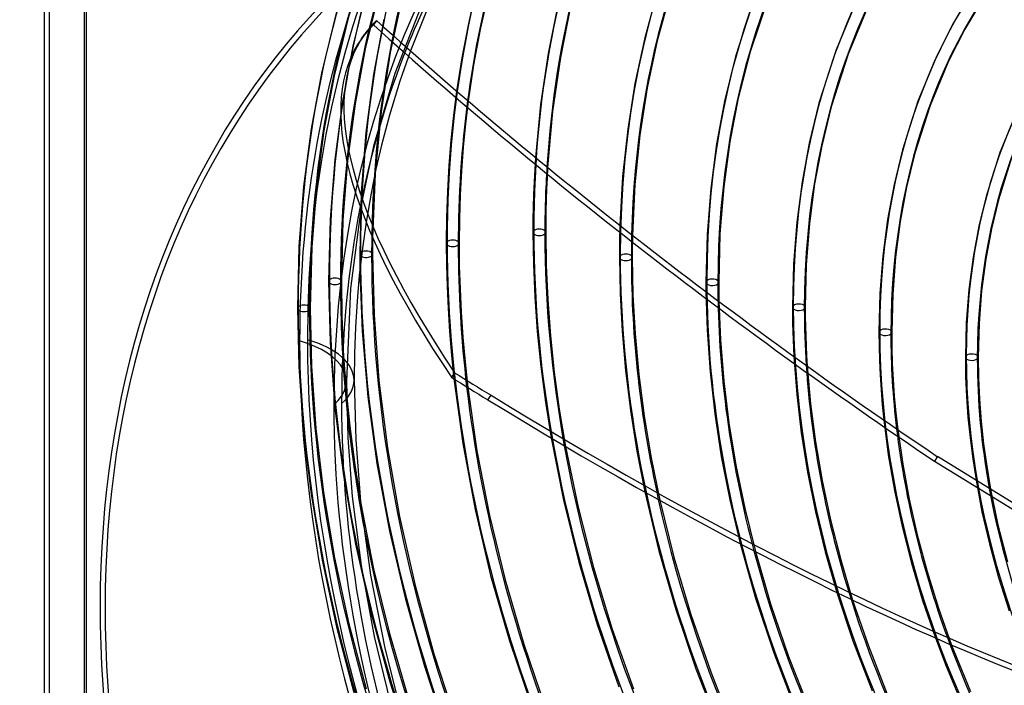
# Model space of a CAD drawing. Header units: millimetres. Extents: x -261 to 249, y -324 to 318.
# Tile 22 of 89: x -261 to -87, y 0 to 117. Entities that reach past the tile are written whole.
import ezdxf

# ---------------------------------------------------------------- set-up
doc = ezdxf.new("R2010")
doc.units = ezdxf.units.MM
doc.layers.add('MAIN-1', color=7, linetype='Continuous')
doc.layers.add('MAIN-2', color=7, linetype='Continuous')

msp = doc.modelspace()

# ---------------------------------------------------------------- linework, layer by layer
at = {"layer": 'MAIN-1'}
for p, q in [((-249.05, 302.55), (-249.05, -159.91)), ((-256.42, -166.16), (-256.42, 298.03)), ((-255.55, -165.54), (-255.55, 296.92)), ((-180.27, 122.24), (-181.65, 116.16)), ((-178.02, 121.95), (-179.5, 115.39)), ((-147.94, 123.03), (-150.47, 113.87)), ((-145.61, 122.92), (-148.27, 113.36)), ((-128.24, 122.16), (-131.87, 111.42)), ((-92.7, 122), (-95.95, 116.54)), ((-165.74, 119.96), (-167.53, 111.13)), ((-131.11, 120.99), (-134.44, 110.62)), ((-113.01, 120.63), (-116.68, 111.81)), ((-90.8, 120.78), (-93.97, 115.45)), ((-189.02, 118.5), (-191.8, 111.61)), ((-163.48, 119.7), (-165.36, 110.4)), ((-110.97, 119.68), (-114.56, 111.03)), ((-197.8, 116.98), (-198.36, 116.19)), ((-95.95, 116.54), (-98.9, 110.75)), ((-181.65, 116.16), (-182.75, 110.39)), ((-179.5, 115.39), (-180.66, 109.15)), ((-93.97, 115.45), (-96.85, 109.79)), ((-200.48, 113.72), (-199.92, 114.51)), ((-150.47, 113.87), (-152.19, 105.83)), ((-148.27, 113.36), (-150.03, 105.05)), ((-131.87, 111.42), (-133.96, 103.23)), ((-116.68, 111.81), (-119.71, 102.35)), ((-182.75, 110.39), (-183.66, 104.51)), ((-167.53, 111.13), (-168.86, 102.13)), ((-165.36, 110.4), (-166.73, 100.91)), ((-134.44, 110.62), (-136.38, 102.72)), ((-114.56, 111.03), (-117.54, 101.75)), ((-98.9, 110.75), (-102.23, 102.74)), ((-96.85, 109.79), (-100.1, 101.96)), ((-180.66, 109.15), (-181.62, 102.75)), ((-152.19, 105.83), (-153.47, 97.79)), ((-150.03, 105.05), (-151.33, 96.72)), ((-136.38, 102.72), (-137.79, 95.17)), ((-133.96, 103.23), (-135.44, 95.55)), ((-102.23, 102.74), (-104.97, 94.14)), ((-168.86, 102.13), (-169.75, 92.8)), ((-166.73, 100.91), (-167.6, 91.04)), ((-119.71, 102.35), (-121.43, 95.34)), ((-117.54, 101.75), (-119.22, 94.87)), ((-100.1, 101.96), (-102.79, 93.54)), ((-84.78, 100.86), (-87.77, 93.66)), ((-153.47, 97.79), (-154.36, 89.44)), ((-151.33, 96.72), (-152.2, 88.05)), ((-137.79, 95.17), (-138.82, 87.31)), ((-135.44, 95.55), (-136.51, 87.59)), ((-121.43, 95.34), (-122.7, 88.49)), ((-119.22, 94.87), (-120.47, 88.13)), ((-104.97, 94.14), (-106.46, 88.01)), ((-102.79, 93.54), (-104.25, 87.53)), ((-87.77, 93.66), (-90.22, 85.93)), ((-85.64, 92.89), (-88.04, 85.34)), ((-154.36, 89.44), (-154.84, 80.81)), ((-152.2, 88.05), (-152.63, 79.08)), ((-138.82, 87.31), (-139.45, 79.18)), ((-136.51, 87.59), (-137.18, 79.33)), ((-122.7, 88.49), (-123.63, 81.37)), ((-120.47, 88.13), (-121.38, 81.13)), ((-106.46, 88.01), (-107.6, 81.84)), ((-104.25, 87.53), (-105.37, 81.49)), ((-90.22, 85.93), (-91.49, 80.67)), ((-88.04, 85.34), (-89.28, 80.2)), ((-107.6, 81.84), (-108.44, 75.44)), ((-199.63, 81.35), (-200.27, 76.79)), ((-123.63, 81.37), (-124.2, 73.99)), ((-121.38, 81.13), (-121.95, 73.87)), ((-105.37, 81.49), (-106.19, 75.21)), ((-91.49, 80.67), (-92.51, 75.2)), ((-89.28, 80.2), (-90.28, 74.85)), ((-198.49, 78.64), (-198.5, 78.15)), ((-139.45, 79.18), (-139.67, 70.77)), ((-137.18, 79.33), (-137.41, 70.77)), ((-200.27, 76.79), (-200.84, 71.98)), ((-198.5, 77.66), (-198.51, 77.17)), ((-198.51, 77.17), (-198.51, 76.68)), ((-198.51, 76.68), (-198.51, 76.19)), ((-198.5, 78.15), (-198.5, 77.66)), ((-198.51, 76.19), (-198.51, 75.71)), ((-198.51, 75.71), (-198.25, 65.02)), ((-108.44, 75.44), (-108.96, 68.81)), ((-106.19, 75.21), (-106.7, 68.69)), ((-92.51, 75.2), (-93.25, 69.52)), ((-90.28, 74.85), (-91.01, 69.28)), ((-124.2, 73.99), (-124.4, 66.36)), ((-121.95, 73.87), (-122.14, 66.36)), ((-200.84, 71.98), (-201.24, 67.45)), ((-200.75, 72.8), (-200.35, 62.12)), ((-139.67, 70.77), (-139.67, 70.49)), ((-139.67, 70.49), (-139.67, 70.22)), ((-139.67, 70.22), (-139.66, 69.95)), ((-139.66, 69.95), (-139.66, 69.67)), ((-139.66, 69.67), (-139.66, 69.4)), ((-137.41, 70.77), (-137.41, 70.21)), ((-137.41, 70.21), (-137.4, 69.65)), ((-137.4, 69.65), (-137.4, 69.09)), ((-93.25, 69.52), (-93.71, 63.63)), ((-139.66, 69.4), (-139.66, 69.13)), ((-137.4, 69.09), (-137.39, 68.53)), ((-137.39, 68.53), (-137.38, 67.97)), ((-137.38, 67.97), (-137.37, 67.41)), ((-108.96, 68.81), (-109.13, 61.95)), ((-106.7, 68.69), (-106.87, 61.95)), ((-91.01, 69.28), (-91.45, 63.52)), ((-201.24, 67.45), (-201.53, 62.86)), ((-124.4, 66.36), (-124.39, 64.93)), ((-122.14, 66.36), (-122.13, 64.66)), ((-198.25, 65.02), (-197.38, 53.42)), ((-124.39, 64.93), (-124.37, 63.5)), ((-122.13, 64.66), (-122.1, 62.96)), ((-201.53, 62.86), (-201.7, 58.19)), ((-124.37, 63.5), (-124.34, 62.06)), ((-122.1, 62.96), (-122.05, 61.25)), ((-93.71, 63.63), (-93.87, 57.55)), ((-91.45, 63.52), (-91.61, 57.55)), ((-200.35, 62.12), (-199.35, 50.55)), ((-124.34, 62.06), (-124.29, 60.62)), ((-122.05, 61.25), (-121.99, 59.54)), ((-109.13, 61.95), (-109.11, 59.47)), ((-106.87, 61.95), (-106.85, 59.21)), ((-124.29, 60.62), (-124.23, 59.17)), ((-124.23, 59.17), (-124.16, 57.69)), ((-121.99, 59.54), (-121.9, 57.8)), ((-109.11, 59.47), (-109.04, 56.97)), ((-106.85, 59.21), (-106.76, 56.45)), ((-201.7, 58.19), (-201.76, 53.48)), ((-121.9, 57.8), (-121.78, 55.99)), ((-93.87, 57.55), (-93.82, 54.1)), ((-91.61, 57.55), (-91.55, 53.87)), ((-109.04, 56.97), (-108.93, 54.45)), ((-106.76, 56.45), (-106.62, 53.64)), ((-108.93, 54.45), (-108.76, 51.82)), ((-93.82, 54.1), (-93.67, 50.61)), ((-201.76, 53.48), (-201.48, 42.98)), ((-197.38, 53.42), (-195.89, 41.56)), ((-184.14, 53.75), (-182.59, 42.34)), ((-181.69, 52.22), (-180.08, 41.03)), ((-106.62, 53.64), (-106.41, 50.7)), ((-91.55, 53.87), (-91.38, 50.12)), ((-199.35, 50.55), (-197.75, 38.81)), ((-108.76, 51.82), (-108.54, 49.15)), ((-106.41, 50.7), (-106.14, 47.76)), ((-93.67, 50.61), (-93.41, 46.98)), ((-108.54, 49.15), (-108.28, 46.48)), ((-91.38, 50.12), (-91.08, 46.22)), ((-106.14, 47.76), (-105.8, 44.78)), ((-93.41, 46.98), (-93.05, 43.31)), ((-91.08, 46.22), (-90.65, 42.29)), ((-201.48, 42.98), (-200.62, 32.11)), ((-182.59, 42.34), (-180.42, 30.7)), ((-167, 43.32), (-164.82, 32.33)), ((-164.44, 41.8), (-162.22, 31.08)), ((-93.05, 43.31), (-92.58, 39.6)), ((-90.65, 42.29), (-90.1, 38.3)), ((-195.89, 41.56), (-193.76, 29.46)), ((-180.08, 41.03), (-177.87, 29.62)), ((-98.78, 40.01), (-99.34, 39.22)), ((-63.98, 18.65), (-98.78, 40.01)), ((-197.75, 38.81), (-195.53, 26.85)), ((-99.34, 39.22), (-64.82, 18.04)), ((-92.58, 39.6), (-91.99, 35.84)), ((-90.1, 38.3), (-89.42, 34.26)), ((-150.45, 33.78), (-147.98, 23.4)), ((-200.62, 32.11), (-198.84, 19.1)), ((-200.58, 31.75), (-198.32, 20.23)), ((-164.82, 32.33), (-162.1, 21.39)), ((-147.82, 32.32), (-145.33, 22.26)), ((-180.42, 30.7), (-177.66, 19.06)), ((-177.87, 29.62), (-175.11, 18.26)), ((-162.22, 31.08), (-159.5, 20.45)), ((-193.76, 29.46), (-190.99, 17.26)), ((-195.53, 26.85), (-192.71, 14.88)), ((-133.64, 24.67), (-130.93, 15.06)), ((-147.98, 23.4), (-144.98, 13.02)), ((-130.93, 23.26), (-128.24, 14.03)), ((-162.1, 21.39), (-158.84, 10.42)), ((-145.33, 22.26), (-142.34, 12.18)), ((-198.32, 20.23), (-195.53, 8.82)), ((-159.5, 20.45), (-156.25, 9.76)), ((-198.84, 19.1), (-196.32, 6.23)), ((-177.66, 19.06), (-174.34, 7.5)), ((-175.11, 18.26), (-171.79, 6.91)), ((-190.99, 17.26), (-187.66, 5.24)), ((-116.55, 16.05), (-113.72, 7.51)), ((-192.71, 14.88), (-189.35, 3.03)), ((-130.93, 15.06), (-127.7, 5.39)), ((-128.24, 14.03), (-125.06, 4.73)), ((-113.77, 14.71), (-110.99, 6.6)), ((-144.98, 13.02), (-141.42, 2.56)), ((-142.34, 12.18), (-138.81, 2.03)), ((-195.53, 8.82), (-192.23, -2.54)), ((-158.84, 10.42), (-155.01, -0.6)), ((-156.25, 9.76), (-152.46, -0.98)), ((-174.34, 7.5), (-170.42, -4.15)), ((-113.72, 7.51), (-110.33, -1.33)), ((-99.16, 8.02), (-97.27, 3.05)), ((-196.32, 6.23), (-193.31, -5.72)), ((-187.66, 5.24), (-183.69, -6.88)), ((-171.79, 6.91), (-167.88, -4.5)), ((-127.7, 5.39), (-123.82, -4.61)), ((-110.99, 6.6), (-107.65, -1.87)), ((-96.29, 6.77), (-94.58, 2.44)), ((-125.06, 4.73), (-121.26, -4.9)), ((-189.35, 3.03), (-185.37, -8.9)), ((-141.42, 2.56), (-137.19, -8.2)), ((-138.81, 2.03), (-134.66, -8.39)), ((-97.27, 3.05), (-95.22, -1.9)), ((-94.58, 2.44), (-92.96, -1.43))]:
    msp.add_line(p, q, dxfattribs=at)
for centre, major_axis, ratio, start_param, end_param in [((-0.5, -0.43), (159.41, -184.07), 0.75, 0.713724, 3.511855), ((26.65, 23.08), (124.13, -143.33), 0.75, -3.079978, -2.427868), ((26.65, 23.08), (135.67, -156.66), 0.75, -2.959411, -2.4519), ((26.65, 23.08), (147.21, -169.99), 0.75, -2.84502, -2.489265), ((26.65, 23.08), (112.59, -130.01), 0.75, 3.141593, 3.855317), ((21.15, 18.32), (154.61, -178.53), 0.75, -2.789363, -2.555136), ((-8.25, -7.14), (-147.95, 170.84), 0.75, 0.16365, 0.368918), ((26.65, 23.08), (101.05, -116.68), 0.75, 3.141593, 3.855317), ((-50, -43.3), (-148.61, 171.6), 0.75, 0, 2.284521), ((-50, -43.3), (147.95, -170.84), 0.75, -3.141592, -0.857072), ((26.65, 23.08), (89.51, -103.36), 0.75, -3.141592, -2.427868), ((34.62, -52.49), (-234.54, 167), 0.248604, -0.04528, 0.000001), ((-85.38, 101.79), (-191.46, 136.33), 0.248604, 1.129519, 1.677052), ((34.06, -53.28), (234.54, -167), 0.248604, 3.096313, 3.141594), ((-85.94, 101), (-191.46, 136.33), 0.248604, 1.129519, 1.677052), ((34.06, -53.28), (234.54, -167), 0.248604, -3.141592, -2.558554), ((-8.25, -7.14), (-147.95, 170.84), 0.75, 0.530239, 0.713724), ((15.65, 13.56), (162.01, -187.07), 0.75, -2.444441, -2.427868), ((-199.64, 75.71), (-1.13, 0), 0.5, 0.765126, 2.617994), ((-199.64, 75.71), (-1.13, 0), 0.5, 2.617994, 3.141499), ((15.65, 13.56), (162.01, -187.07), 0.75, -2.427868, -1.693594), ((-138.54, 70.77), (-1.13, 0), 0.5, -0.000094, 2.617994), ((-138.54, 70.77), (-1.13, 0), 0.5, 2.617994, 3.141499), ((26.65, 23.08), (124.13, -143.33), 0.75, -2.427868, -2.409905), ((-123.27, 66.36), (-1.13, 0), 0.5, -0.000094, 2.617994), ((-123.27, 66.36), (-1.13, 0), 0.5, 2.617994, 3.141499), ((26.65, 23.08), (112.59, -130.01), 0.75, -2.427868, -2.361584), ((-108, 61.95), (-1.13, 0), 0.5, -0.000094, 2.617994), ((-108, 61.95), (-1.13, 0), 0.5, 2.617994, 3.141499), ((26.65, 23.08), (101.05, -116.68), 0.75, -2.427868, -2.304444), ((-92.74, 57.55), (-1.13, 0), 0.5, -0.000094, 2.617994), ((-92.74, 57.55), (-1.13, 0), 0.5, 2.617994, 3.141499), ((26.65, 23.08), (89.51, -103.36), 0.75, -2.427868, -2.23884), ((-196.34, 132.14), (191.46, -136.33), 0.248604, -1.335135, -1.301917), ((-218.26, 53.48), (16.5, 0), 0.5, -0.523599, -0.000036), ((21.15, 18.32), (154.61, -178.53), 0.75, -2.30738, -1.682209), ((-8.25, -7.14), (-147.95, 170.84), 0.75, 0.713724, 1.414561), ((-196.34, 132.14), (191.46, -136.33), 0.248604, -1.301917, -0.755577), ((26.65, 23.08), (147.21, -169.99), 0.75, -2.239992, -1.674316), ((26.65, 23.08), (135.67, -156.66), 0.75, -2.197019, -1.675191), ((10.15, 8.79), (162.01, -187.07), 0.75, -2.23512, -1.702529), ((26.65, 23.08), (124.13, -143.33), 0.75, -2.148696, -1.684958), ((26.65, 23.08), (112.59, -130.01), 0.75, -2.0937, -1.705734), ((-43, -37.24), (-32.63, 37.68), 0.75, -0.857072, 2.284521), ((26.65, 23.08), (101.05, -116.68), 0.75, -2.030326, -1.858411)]:
    msp.add_ellipse(centre, major_axis=major_axis, ratio=ratio, start_param=start_param, end_param=end_param, dxfattribs=at)
at = {"layer": 'MAIN-2'}
for p, q in [((-249.42, 304.09), (-249.42, -160.09)), ((-199.36, 123.23), (-202.01, 112.45)), ((-197.18, 122.62), (-199.8, 111.98)), ((-193.12, 121.88), (-195.37, 111.32)), ((-204.86, 118.46), (-207.51, 107.69)), ((-189.94, 119.5), (-194.57, 107.63)), ((-202.68, 117.85), (-205.3, 107.22)), ((-196.51, 117.21), (-198.33, 107.4)), ((-202.01, 112.45), (-203.83, 102.64)), ((-199.8, 111.98), (-201.6, 102.28)), ((-195.37, 111.32), (-196.98, 100.85)), ((-191.8, 111.61), (-193.67, 106.27)), ((-207.51, 107.69), (-209.33, 97.87)), ((-205.3, 107.22), (-207.1, 97.52)), ((-198.33, 107.4), (-199.67, 97.2)), ((-194.57, 107.63), (-198.31, 94.78)), ((-193.67, 106.27), (-195.5, 100.27)), ((-183.66, 104.51), (-184.21, 100.19)), ((-203.83, 102.64), (-205.17, 92.44)), ((-181.62, 102.75), (-182.1, 98.71)), ((-201.6, 102.28), (-202.92, 92.2)), ((-196.98, 100.85), (-198.03, 89.95)), ((-195.5, 100.27), (-196.92, 94.95)), ((-184.21, 100.19), (-184.66, 95.83)), ((-209.33, 97.87), (-210.67, 87.67)), ((-207.1, 97.52), (-208.42, 87.44)), ((-182.1, 98.71), (-182.5, 94.63)), ((-199.67, 97.2), (-200.49, 86.63)), ((-184.66, 95.83), (-185.02, 91.37)), ((-198.31, 94.78), (-200.37, 85.05)), ((-196.92, 94.95), (-197.9, 90.74)), ((-182.5, 94.63), (-182.82, 90.46)), ((-205.17, 92.44), (-205.99, 81.87)), ((-202.92, 92.2), (-203.73, 81.75)), ((-169.75, 92.8), (-169.88, 90.64)), ((-197.9, 90.74), (-198.76, 86.47)), ((-185.02, 91.37), (-185.28, 86.87)), ((-182.82, 90.46), (-183.04, 86.26)), ((-169.88, 90.64), (-170, 88.47)), ((-167.6, 91.04), (-167.7, 89.17)), ((-198.03, 89.95), (-198.49, 78.64)), ((-167.7, 89.17), (-167.78, 87.28)), ((-210.67, 87.67), (-211.49, 77.11)), ((-208.42, 87.44), (-209.23, 76.99)), ((-170, 88.47), (-170.08, 86.27)), ((-167.78, 87.28), (-167.85, 85.37)), ((-200.49, 86.63), (-200.77, 75.71)), ((-198.76, 86.47), (-199.63, 81.35)), ((-185.28, 86.87), (-185.43, 82.28)), ((-183.04, 86.26), (-183.18, 81.97)), ((-170.08, 86.27), (-170.15, 84.05)), ((-167.85, 85.37), (-167.9, 83.45)), ((-200.37, 85.05), (-202.41, 69.7)), ((-170.15, 84.05), (-170.19, 81.82)), ((-167.9, 83.45), (-167.93, 81.51)), ((-205.99, 81.87), (-206.27, 70.94)), ((-203.73, 81.75), (-204.01, 70.94)), ((-185.43, 82.28), (-185.49, 77.64)), ((-183.18, 81.97), (-183.23, 77.64)), ((-170.19, 81.82), (-170.2, 79.58)), ((-167.93, 81.51), (-167.94, 79.58)), ((-154.84, 80.81), (-154.87, 79.88)), ((-170.2, 79.58), (-170.12, 73.95)), ((-167.94, 79.58), (-167.85, 73.73)), ((-154.89, 78.94), (-154.91, 78)), ((-154.87, 79.88), (-154.89, 78.94)), ((-152.64, 78.43), (-152.65, 77.78)), ((-152.63, 79.08), (-152.64, 78.43)), ((-211.49, 77.11), (-211.77, 66.18)), ((-209.23, 76.99), (-209.51, 66.18)), ((-185.49, 77.64), (-185.45, 73.86)), ((-183.23, 77.64), (-183.19, 73.63)), ((-154.92, 77.06), (-154.93, 76.12)), ((-154.91, 78), (-154.92, 77.06)), ((-152.66, 77.13), (-152.67, 76.48)), ((-152.67, 76.48), (-152.67, 75.83)), ((-152.65, 77.78), (-152.66, 77.13)), ((-200.77, 75.71), (-200.77, 75.22)), ((-200.77, 75.22), (-200.77, 74.74)), ((-200.77, 74.74), (-200.77, 74.25)), ((-154.93, 76.12), (-154.93, 75.17)), ((-154.93, 75.17), (-154.82, 68.79)), ((-152.67, 75.83), (-152.67, 75.17)), ((-152.67, 75.17), (-152.55, 68.58)), ((-200.77, 74.25), (-200.76, 73.77)), ((-200.76, 73.77), (-200.76, 73.29)), ((-200.76, 73.29), (-200.75, 72.8)), ((-185.45, 73.86), (-185.35, 70.05)), ((-183.19, 73.63), (-183.07, 69.6)), ((-170.12, 73.95), (-169.88, 68.22)), ((-167.85, 73.73), (-167.58, 67.76)), ((-206.27, 70.94), (-206.01, 60.22)), ((-204.01, 70.94), (-203.93, 64.88)), ((-202.41, 69.7), (-203.13, 53.3)), ((-185.35, 70.05), (-185.17, 66.2)), ((-183.07, 69.6), (-182.87, 65.47)), ((-169.88, 68.22), (-169.44, 62.07)), ((-154.82, 68.79), (-154.47, 62.16)), ((-152.55, 68.58), (-152.17, 61.7)), ((-139.66, 69.13), (-139.45, 62.3)), ((-211.77, 66.18), (-211.53, 55.89)), ((-209.51, 66.18), (-209.27, 56)), ((-185.17, 66.2), (-184.91, 62.1)), ((-167.58, 67.76), (-167.11, 61.35)), ((-137.37, 67.41), (-137.1, 60.6)), ((-203.93, 64.88), (-203.67, 58.71)), ((-182.87, 65.47), (-182.57, 61.08)), ((-184.91, 62.1), (-184.57, 57.91)), ((-182.57, 61.08), (-182.18, 56.66)), ((-169.44, 62.07), (-168.82, 55.89)), ((-167.11, 61.35), (-166.42, 54.92)), ((-154.47, 62.16), (-153.86, 55.18)), ((-152.17, 61.7), (-151.51, 54.49)), ((-139.45, 62.3), (-138.94, 55)), ((-206.01, 60.22), (-205.15, 48.57)), ((-137.1, 60.6), (-136.5, 53.33)), ((-203.67, 58.71), (-203.2, 52.06)), ((-184.57, 57.91), (-184.14, 53.75)), ((-124.16, 57.69), (-123.64, 50.99)), ((-211.53, 55.89), (-210.74, 44.75)), ((-209.27, 56), (-208.49, 44.96)), ((-182.18, 56.66), (-181.69, 52.22)), ((-168.82, 55.89), (-168, 49.64)), ((-121.78, 55.99), (-121.2, 49.35)), ((-184.03, 54.82), (-184.59, 54.03)), ((-166.42, 54.92), (-165.54, 48.41)), ((-153.86, 55.18), (-152.99, 48.14)), ((-151.51, 54.49), (-150.57, 47.2)), ((-138.94, 55), (-138.1, 47.58)), ((-203.13, 53.3), (-202.87, 43.3)), ((-136.5, 53.33), (-135.6, 45.96)), ((-203.2, 52.06), (-202.53, 45.37)), ((-178.15, 50.04), (-177.59, 50.83)), ((-123.64, 50.99), (-122.83, 44.2)), ((-168, 49.64), (-167, 43.32)), ((-121.2, 49.35), (-120.32, 42.61)), ((-205.15, 48.57), (-203.66, 36.68)), ((-165.54, 48.41), (-164.44, 41.8)), ((-152.99, 48.14), (-151.85, 41)), ((-150.57, 47.2), (-149.34, 39.8)), ((-138.1, 47.58), (-136.95, 40.03)), ((-202.53, 45.37), (-201.66, 38.59)), ((-135.6, 45.96), (-134.37, 38.48)), ((-108.28, 46.48), (-107.47, 40.32)), ((-210.74, 44.75), (-209.37, 33.36)), ((-208.49, 44.96), (-207.14, 33.68)), ((-122.83, 44.2), (-121.73, 37.29)), ((-105.8, 44.78), (-104.93, 38.69)), ((-202.87, 43.3), (-202.1, 33)), ((-120.32, 42.61), (-119.14, 35.77)), ((-151.85, 41), (-150.45, 33.78)), ((-136.95, 40.03), (-135.46, 32.39)), ((-107.47, 40.32), (-106.4, 34.05)), ((-201.66, 38.59), (-200.58, 31.75)), ((-149.34, 39.8), (-147.82, 32.32)), ((-134.37, 38.48), (-132.82, 30.9)), ((-104.93, 38.69), (-103.79, 32.51)), ((-203.66, 36.68), (-201.53, 24.55)), ((-121.73, 37.29), (-120.32, 30.3)), ((-119.14, 35.77), (-117.66, 28.84)), ((-91.99, 35.84), (-90.94, 30.29)), ((-209.37, 33.36), (-207.42, 21.75)), ((-207.14, 33.68), (-205.2, 22.18)), ((-106.4, 34.05), (-105.04, 27.71)), ((-89.42, 34.26), (-88.11, 28)), ((-202.1, 33), (-200.53, 20.8)), ((-135.46, 32.39), (-133.64, 24.67)), ((-103.79, 32.51), (-102.36, 26.23)), ((-132.82, 30.9), (-130.93, 23.26)), ((-120.32, 30.3), (-118.59, 23.22)), ((-90.94, 30.29), (-89.62, 24.61)), ((-117.66, 28.84), (-115.87, 21.8)), ((-88.11, 28), (-86.43, 21.44)), ((-105.04, 27.71), (-103.38, 21.19)), ((-102.36, 26.23), (-100.63, 19.77)), ((-201.53, 24.55), (-198.77, 12.31)), ((-89.62, 24.61), (-88, 18.71)), ((-118.59, 23.22), (-116.55, 16.05)), ((-207.42, 21.75), (-204.87, 9.97)), ((-205.2, 22.18), (-202.67, 10.5)), ((-115.87, 21.8), (-113.77, 14.71)), ((-103.38, 21.19), (-101.42, 14.62)), ((-200.53, 20.8), (-198.21, 8.3)), ((-100.63, 19.77), (-98.6, 13.28)), ((-88, 18.71), (-86.11, 12.8)), ((-101.42, 14.62), (-99.16, 8.02)), ((-198.77, 12.31), (-195.45, 0.27)), ((-98.6, 13.28), (-96.29, 6.77)), ((-202.67, 10.5), (-199.64, -0.95)), ((-204.87, 9.97), (-201.81, -1.58)), ((-198.21, 8.3), (-195.48, -3.06)), ((-195.45, 0.27), (-191.51, -11.87))]:
    msp.add_line(p, q, dxfattribs=at)
for centre, major_axis, ratio, start_param, end_param in [((4.65, 4.03), (162.01, -187.07), 0.75, 1.524472, 3.04457), ((0, 0), (-158.75, 183.31), 0.75, -2.427868, 0.713724), ((15.65, 13.56), (-163.49, 188.78), 0.75, -0.045973, 0.713724), ((15.65, 13.56), (162.01, -187.07), 0.75, 3.096399, 3.838744), ((21.15, 18.32), (-156.09, 180.24), 0.75, -0.043916, 0.713724), ((10.15, 8.79), (-163.49, 188.78), 0.75, -0.045973, 0.713724), ((10.15, 8.79), (162.01, -187.07), 0.75, 3.095268, 3.855317), ((4.65, 4.03), (-163.49, 188.78), 0.75, -0.045973, 0.713724), ((26.65, 23.08), (-148.69, 171.69), 0.75, -0.042528, 0.713724), ((4.65, 4.03), (162.01, -187.07), 0.75, 3.095268, 3.855317), ((26.65, 23.08), (-137.15, 158.37), 0.75, -0.039306, 0.713724), ((26.65, 23.08), (-125.61, 145.04), 0.75, -0.036331, 0.713724), ((-8.75, -7.58), (-148.61, 171.6), 0.75, 0, 0.713724), ((26.65, 23.08), (-114.07, 131.72), 0.75, 0, 0.713724), ((26.65, 23.08), (-102.53, 118.39), 0.75, 0, 0.713724), ((-0.5, -0.43), (159.41, -184.07), 0.75, -2.77133, -2.427868), ((26.65, 23.08), (-90.99, 105.07), 0.75, 0, 0.713724), ((34.62, -52.49), (-234.54, 167), 0.248604, 0.000001, 0.583038), ((-8.25, -7.14), (-147.95, 170.84), 0.75, 0.368918, 0.530239), ((21.15, 18.32), (154.61, -178.53), 0.75, -2.555136, -2.427868), ((26.65, 23.08), (147.21, -169.99), 0.75, -2.489265, -2.427868), ((-169.07, 79.58), (-1.13, 0), 0.5, 2.617994, 5.759587), ((-184.36, 77.64), (-1.13, 0), 0.5, 2.617994, 5.759587), ((-169.07, 79.58), (-1.13, 0), 0.5, -0.523599, 2.617994), ((26.65, 23.08), (-148.69, 171.69), 0.75, 0.713724, 1.469976), ((26.65, 23.08), (147.21, -169.99), 0.75, -2.427868, -2.239992), ((26.65, 23.08), (135.67, -156.66), 0.75, -2.4519, -2.427868), ((-184.36, 77.64), (-1.13, 0), 0.5, -0.523599, 2.617994), ((21.15, 18.32), (-156.09, 180.24), 0.75, 0.713724, 1.471364), ((21.15, 18.32), (154.61, -178.53), 0.75, -2.427868, -2.30738), ((-199.64, 75.71), (-1.13, 0), 0.5, -0.523599, 0.765126), ((-199.64, 75.71), (-1.13, 0), 0.5, 3.141499, 5.759587), ((15.65, 13.56), (-163.49, 188.78), 0.75, 0.713724, 1.473422), ((-153.8, 75.17), (-1.13, 0), 0.5, -0.523599, 2.617994), ((-153.8, 75.17), (-1.13, 0), 0.5, 2.617994, 5.759587), ((26.65, 23.08), (-137.15, 158.37), 0.75, 0.713724, 1.466754), ((26.65, 23.08), (135.67, -156.66), 0.75, -2.427868, -2.197019), ((-205.14, 70.94), (-1.13, 0), 0.5, 2.617994, 5.759587), ((-138.54, 70.77), (-1.13, 0), 0.5, 3.141499, 5.759587), ((-205.14, 70.94), (-1.13, 0), 0.5, -0.523599, 2.617994), ((10.15, 8.79), (-163.49, 188.78), 0.75, 0.713724, 1.473422), ((10.15, 8.79), (162.01, -187.07), 0.75, -2.427868, -2.23512), ((-138.54, 70.77), (-1.13, 0), 0.5, -0.523599, -0.000094), ((26.65, 23.08), (-125.61, 145.04), 0.75, 0.713724, 1.463779), ((-210.64, 66.18), (-1.13, 0), 0.5, -0.523599, 2.617994), ((-210.64, 66.18), (-1.13, 0), 0.5, 2.617994, 5.759587), ((4.65, 4.03), (-163.49, 188.78), 0.75, 0.713724, 1.473422), ((26.65, 23.08), (124.13, -143.33), 0.75, -2.409905, -2.148696), ((-123.27, 66.36), (-1.13, 0), 0.5, -0.523599, -0.000094), ((-123.27, 66.36), (-1.13, 0), 0.5, 3.141499, 5.759587), ((26.65, 23.08), (-114.07, 131.72), 0.75, 0.713724, 1.460202), ((4.65, 4.03), (162.01, -187.07), 0.75, -2.427868, -1.667819), ((-108, 61.95), (-1.13, 0), 0.5, -0.523599, -0.000094), ((-108, 61.95), (-1.13, 0), 0.5, 3.141499, 5.759587), ((26.65, 23.08), (-102.53, 118.39), 0.75, 0.713724, 1.455819), ((-219.63, 53.3), (-16.5, 0), 0.5, 2.617994, 4.18879), ((-0.5, -0.43), (159.41, -184.07), 0.75, -2.427868, -0.370263), ((0, 0), (-158.75, 183.31), 0.75, 0.713724, 3.855317), ((-218.26, 53.48), (16.5, 0), 0.5, -0.000036, 1.047198), ((-92.74, 57.55), (-1.13, 0), 0.5, -0.523599, -0.000094), ((-92.74, 57.55), (-1.13, 0), 0.5, 3.141499, 5.759587), ((26.65, 23.08), (-90.99, 105.07), 0.75, 0.713724, 1.450323), ((26.65, 23.08), (112.59, -130.01), 0.75, -2.361584, -2.0937), ((-195.78, 132.93), (-191.46, 136.33), 0.248604, 1.806458, 1.839676), ((-195.78, 132.93), (-191.46, 136.33), 0.248604, 1.839676, 2.405729), ((-8.75, -7.58), (-148.61, 171.6), 0.75, 0.713724, 2.284521), ((26.65, 23.08), (101.05, -116.68), 0.75, -2.304444, -2.030326), ((26.65, 23.08), (89.51, -103.36), 0.75, -2.23884, -1.692077)]:
    msp.add_ellipse(centre, major_axis=major_axis, ratio=ratio, start_param=start_param, end_param=end_param, dxfattribs=at)

doc.saveas('drawing.dxf')
